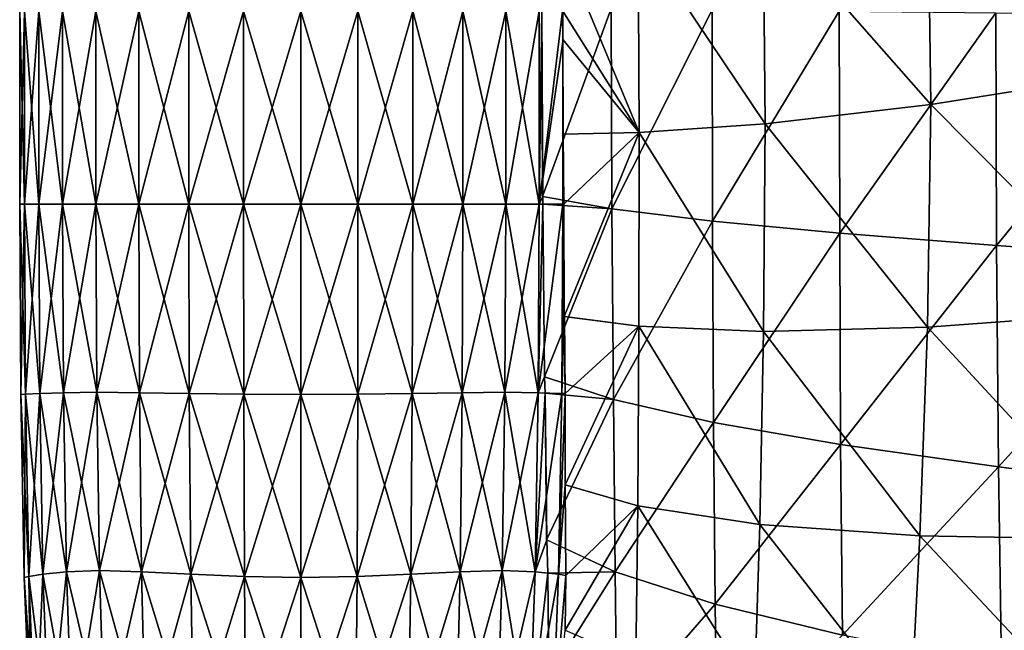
# Model space of a CAD drawing. Extents: x -0.96 to 0.96, y -0.57 to 2.63.
# Tile 4 of 148: x -0.96 to -0.76, y -0.03 to 0.09. Entities that reach past the tile are written whole.
import ezdxf

# ---------------------------------------------------------------- set-up
doc = ezdxf.new("R2010")
doc.units = 0
doc.layers.add('Brakiri_Cruiser_Main_Texture', color=7, linetype='CONTINUOUS')

msp = doc.modelspace()

# ---------------------------------------------------------------- linework, layer by layer
at = {"layer": 'Brakiri_Cruiser_Main_Texture'}
for points in [[(-0.734342, 0.08073, -0.582539), (-0.735254, 0.127302, -0.583678), (-0.776628, 0.117995, -0.588863)], [(-0.776036, 0.074079, -0.587798), (-0.776628, 0.117995, -0.588863), (-0.809022, 0.111618, -0.592422)], [(-0.734342, 0.08073, -0.582539), (-0.776628, 0.117995, -0.588863), (-0.776036, 0.074079, -0.587798)], [(-0.808605, 0.070297, -0.591411), (-0.809022, 0.111618, -0.592422), (-0.833615, 0.107563, -0.594319)], [(-0.776036, 0.074079, -0.587798), (-0.809022, 0.111618, -0.592422), (-0.808605, 0.070297, -0.591411)], [(-0.833398, 0.068601, -0.59337), (-0.833615, 0.107563, -0.594319), (-0.848549, 0.105174, -0.594529)], [(-0.808605, 0.070297, -0.591411), (-0.833615, 0.107563, -0.594319), (-0.833398, 0.068601, -0.59337)], [(-0.833398, 0.068601, -0.59337), (-0.848549, 0.105174, -0.594529), (-0.84847, 0.0925, -0.594199)], [(-0.954375, 0.054438, -0.5275), (-0.955312, 0.054438, -0.55), (-0.955312, 0.0925, -0.55)], [(-0.954375, 0.054438, -0.5275), (-0.955312, 0.0925, -0.55), (-0.954375, 0.0925, -0.5275)], [(-0.955312, 0.054438, -0.55), (-0.954375, 0.054438, -0.5725), (-0.954375, 0.0925, -0.5725)], [(-0.955312, 0.054438, -0.55), (-0.954375, 0.0925, -0.5725), (-0.955312, 0.0925, -0.55)], [(-0.951562, 0.054438, -0.505938), (-0.954375, 0.054438, -0.5275), (-0.954375, 0.0925, -0.5275)], [(-0.951562, 0.054438, -0.505938), (-0.954375, 0.0925, -0.5275), (-0.951562, 0.0925, -0.505938)], [(-0.954375, 0.054438, -0.5725), (-0.951562, 0.054438, -0.594063), (-0.951562, 0.0925, -0.594063)], [(-0.954375, 0.054438, -0.5725), (-0.951562, 0.0925, -0.594063), (-0.954375, 0.0925, -0.5725)], [(-0.946875, 0.054438, -0.48625), (-0.951562, 0.054438, -0.505938), (-0.951562, 0.0925, -0.505938)], [(-0.946875, 0.054438, -0.48625), (-0.951562, 0.0925, -0.505938), (-0.946875, 0.0925, -0.48625)], [(-0.951562, 0.054438, -0.594063), (-0.946875, 0.054438, -0.61375), (-0.946875, 0.0925, -0.61375)], [(-0.951562, 0.054438, -0.594063), (-0.946875, 0.0925, -0.61375), (-0.951562, 0.0925, -0.594063)], [(-0.940313, 0.054438, -0.469375), (-0.946875, 0.054438, -0.48625), (-0.946875, 0.0925, -0.48625)], [(-0.940313, 0.054438, -0.469375), (-0.946875, 0.0925, -0.48625), (-0.940312, 0.0925, -0.469375)], [(-0.946875, 0.054438, -0.61375), (-0.940313, 0.054438, -0.630625), (-0.940312, 0.0925, -0.630625)], [(-0.946875, 0.054438, -0.61375), (-0.940312, 0.0925, -0.630625), (-0.946875, 0.0925, -0.61375)], [(-0.931875, 0.054438, -0.45625), (-0.940313, 0.054438, -0.469375), (-0.940312, 0.0925, -0.469375)], [(-0.940313, 0.054438, -0.630625), (-0.931875, 0.054438, -0.64375), (-0.931875, 0.0925, -0.64375)], [(-0.940313, 0.054438, -0.630625), (-0.931875, 0.0925, -0.64375), (-0.940312, 0.0925, -0.630625)], [(-0.931875, 0.054438, -0.45625), (-0.940312, 0.0925, -0.469375), (-0.931875, 0.0925, -0.45625)], [(-0.922031, 0.054438, -0.446875), (-0.931875, 0.054438, -0.45625), (-0.931875, 0.0925, -0.45625)], [(-0.922031, 0.054438, -0.446875), (-0.931875, 0.0925, -0.45625), (-0.922031, 0.0925, -0.446875)], [(-0.931875, 0.054438, -0.64375), (-0.922031, 0.054438, -0.653125), (-0.922031, 0.0925, -0.653125)], [(-0.931875, 0.054438, -0.64375), (-0.922031, 0.0925, -0.653125), (-0.931875, 0.0925, -0.64375)], [(-0.91125, 0.054438, -0.44125), (-0.922031, 0.054438, -0.446875), (-0.922031, 0.0925, -0.446875)], [(-0.91125, 0.054438, -0.44125), (-0.922031, 0.0925, -0.446875), (-0.91125, 0.0925, -0.44125)], [(-0.922031, 0.054438, -0.653125), (-0.91125, 0.054438, -0.65875), (-0.91125, 0.0925, -0.65875)], [(-0.922031, 0.054438, -0.653125), (-0.91125, 0.0925, -0.65875), (-0.922031, 0.0925, -0.653125)], [(-0.9, 0.054438, -0.439375), (-0.91125, 0.054438, -0.44125), (-0.91125, 0.0925, -0.44125)], [(-0.9, 0.054438, -0.439375), (-0.91125, 0.0925, -0.44125), (-0.9, 0.0925, -0.439375)], [(-0.91125, 0.054438, -0.65875), (-0.9, 0.054438, -0.660625), (-0.9, 0.0925, -0.660625)], [(-0.91125, 0.054438, -0.65875), (-0.9, 0.0925, -0.660625), (-0.91125, 0.0925, -0.65875)], [(-0.88875, 0.054438, -0.44125), (-0.9, 0.054438, -0.439375), (-0.9, 0.0925, -0.439375)], [(-0.88875, 0.054438, -0.44125), (-0.9, 0.0925, -0.439375), (-0.88875, 0.0925, -0.44125)], [(-0.9, 0.054438, -0.660625), (-0.88875, 0.054438, -0.65875), (-0.88875, 0.0925, -0.65875)], [(-0.9, 0.054438, -0.660625), (-0.88875, 0.0925, -0.65875), (-0.9, 0.0925, -0.660625)], [(-0.877969, 0.054438, -0.446875), (-0.88875, 0.054438, -0.44125), (-0.88875, 0.0925, -0.44125)], [(-0.877969, 0.054438, -0.446875), (-0.88875, 0.0925, -0.44125), (-0.877969, 0.0925, -0.446875)], [(-0.88875, 0.054438, -0.65875), (-0.877969, 0.054438, -0.653125), (-0.877969, 0.0925, -0.653125)], [(-0.88875, 0.054438, -0.65875), (-0.877969, 0.0925, -0.653125), (-0.88875, 0.0925, -0.65875)], [(-0.868125, 0.054438, -0.45625), (-0.877969, 0.054438, -0.446875), (-0.877969, 0.0925, -0.446875)], [(-0.868125, 0.054438, -0.45625), (-0.877969, 0.0925, -0.446875), (-0.868125, 0.0925, -0.45625)], [(-0.877969, 0.054438, -0.653125), (-0.868125, 0.054438, -0.64375), (-0.868125, 0.0925, -0.64375)], [(-0.877969, 0.054438, -0.653125), (-0.868125, 0.0925, -0.64375), (-0.877969, 0.0925, -0.653125)], [(-0.859687, 0.054438, -0.469375), (-0.868125, 0.054438, -0.45625), (-0.868125, 0.0925, -0.45625)], [(-0.859687, 0.054438, -0.469375), (-0.868125, 0.0925, -0.45625), (-0.859687, 0.0925, -0.469375)], [(-0.868125, 0.054438, -0.64375), (-0.859687, 0.054438, -0.630625), (-0.859687, 0.0925, -0.630625)], [(-0.868125, 0.054438, -0.64375), (-0.859687, 0.0925, -0.630625), (-0.868125, 0.0925, -0.64375)], [(-0.859687, 0.054438, -0.630625), (-0.853125, 0.054438, -0.61375), (-0.853125, 0.0925, -0.61375)], [(-0.859687, 0.054438, -0.630625), (-0.853125, 0.0925, -0.61375), (-0.859687, 0.0925, -0.630625)], [(-0.853125, 0.054438, -0.48625), (-0.859687, 0.054438, -0.469375), (-0.859687, 0.0925, -0.469375)], [(-0.853125, 0.054438, -0.48625), (-0.859687, 0.0925, -0.469375), (-0.853125, 0.0925, -0.48625)], [(-0.853125, 0.054438, -0.48625), (-0.853125, 0.0925, -0.48625), (-0.852604, 0.0925, -0.488438)], [(-0.853125, 0.054438, -0.48625), (-0.852604, 0.0925, -0.488438), (-0.852406, 0.055948, -0.489272)], [(-0.853125, 0.054438, -0.61375), (-0.848437, 0.086478, -0.594063), (-0.848473, 0.0925, -0.594213)], [(-0.853125, 0.054438, -0.61375), (-0.848473, 0.0925, -0.594213), (-0.853125, 0.0925, -0.61375)], [(-0.838954, 0.092992, -0.483484), (-0.852412, 0.055949, -0.489274), (-0.852604, 0.0925, -0.488438)], [(-0.838954, 0.092992, -0.483484), (-0.838802, 0.053547, -0.484374), (-0.852412, 0.055949, -0.489274)], [(-0.833398, 0.068601, -0.59337), (-0.84847, 0.0925, -0.594199), (-0.848437, 0.086906, -0.594063)], [(-0.819065, 0.09274, -0.477758), (-0.838802, 0.053547, -0.484374), (-0.838954, 0.092992, -0.483484)], [(-0.819065, 0.09274, -0.477758), (-0.818989, 0.051113, -0.478701), (-0.838802, 0.053547, -0.484374)], [(-0.794043, 0.092475, -0.471537), (-0.818989, 0.051113, -0.478701), (-0.819065, 0.09274, -0.477758)], [(-0.794043, 0.092475, -0.471537), (-0.793956, 0.048765, -0.472514), (-0.818989, 0.051113, -0.478701)], [(-0.763232, 0.092167, -0.464488), (-0.793956, 0.048765, -0.472514), (-0.794043, 0.092475, -0.471537)], [(-0.763232, 0.092167, -0.464488), (-0.763086, 0.046338, -0.465494), (-0.793956, 0.048765, -0.472514)], [(-0.725977, 0.091786, -0.456284), (-0.763086, 0.046338, -0.465494), (-0.763232, 0.092167, -0.464488)], [(-0.725977, 0.091786, -0.456284), (-0.725635, 0.043667, -0.457294), (-0.763086, 0.046338, -0.465494)], [(-0.853125, 0.054438, -0.61375), (-0.848437, 0.054438, -0.594063), (-0.848437, 0.086478, -0.594063)], [(-0.833398, 0.068601, -0.59337), (-0.848437, 0.086906, -0.594063), (-0.848378, 0.068278, -0.593609)], [(-0.848437, 0.054438, -0.594063), (-0.848378, 0.068278, -0.593609), (-0.848437, 0.086478, -0.594063)], [(-0.735571, 0.033285, -0.579621), (-0.734342, 0.08073, -0.582539), (-0.776036, 0.074079, -0.587798)], [(-0.776698, 0.030245, -0.584889), (-0.776036, 0.074079, -0.587798), (-0.808605, 0.070297, -0.591411)], [(-0.735571, 0.033285, -0.579621), (-0.776036, 0.074079, -0.587798), (-0.776698, 0.030245, -0.584889)], [(-0.808949, 0.029415, -0.588548), (-0.808605, 0.070297, -0.591411), (-0.833398, 0.068601, -0.59337)], [(-0.776698, 0.030245, -0.584889), (-0.808605, 0.070297, -0.591411), (-0.808949, 0.029415, -0.588548)], [(-0.848437, 0.054438, -0.594063), (-0.848241, 0.054438, -0.592556), (-0.848378, 0.068278, -0.593609)], [(-0.833398, 0.068601, -0.59337), (-0.848368, 0.068278, -0.593609), (-0.848234, 0.054438, -0.592506)], [(-0.833398, 0.068601, -0.59337), (-0.848234, 0.054438, -0.592506), (-0.84816, 0.03236, -0.590879)], [(-0.833398, 0.068601, -0.59337), (-0.84816, 0.03236, -0.590879), (-0.833453, 0.030433, -0.590559)], [(-0.808949, 0.029415, -0.588548), (-0.833398, 0.068601, -0.59337), (-0.833453, 0.030433, -0.590559)], [(-0.954154, 0.017085, -0.527591), (-0.955078, 0.01697, -0.55), (-0.955312, 0.054438, -0.55)], [(-0.954154, 0.017085, -0.527591), (-0.955312, 0.054438, -0.55), (-0.954375, 0.054438, -0.5275)], [(-0.955078, 0.01697, -0.55), (-0.954375, 0.054438, -0.5725), (-0.955312, 0.054438, -0.55)], [(-0.955078, 0.01697, -0.55), (-0.954154, 0.017085, -0.572409), (-0.954375, 0.054438, -0.5725)], [(-0.951354, 0.017201, -0.50612), (-0.954154, 0.017085, -0.527591), (-0.954375, 0.054438, -0.5275)], [(-0.951354, 0.017201, -0.50612), (-0.954375, 0.054438, -0.5275), (-0.951562, 0.054438, -0.505938)], [(-0.954154, 0.017085, -0.572409), (-0.951562, 0.054438, -0.594063), (-0.954375, 0.054438, -0.5725)], [(-0.954154, 0.017085, -0.572409), (-0.951354, 0.017201, -0.59388), (-0.951562, 0.054438, -0.594063)], [(-0.94668, 0.017317, -0.486523), (-0.951354, 0.017201, -0.50612), (-0.951562, 0.054438, -0.505938)], [(-0.94668, 0.017317, -0.486523), (-0.951562, 0.054438, -0.505938), (-0.946875, 0.054438, -0.48625)], [(-0.951354, 0.017201, -0.59388), (-0.946875, 0.054438, -0.61375), (-0.951562, 0.054438, -0.594063)], [(-0.951354, 0.017201, -0.59388), (-0.94668, 0.017317, -0.613477), (-0.946875, 0.054438, -0.61375)], [(-0.94013, 0.017432, -0.46974), (-0.94668, 0.017317, -0.486523), (-0.946875, 0.054438, -0.48625)], [(-0.94013, 0.017432, -0.46974), (-0.946875, 0.054438, -0.48625), (-0.940313, 0.054438, -0.469375)], [(-0.94668, 0.017317, -0.613477), (-0.940313, 0.054438, -0.630625), (-0.946875, 0.054438, -0.61375)], [(-0.94668, 0.017317, -0.613477), (-0.94013, 0.017432, -0.63026), (-0.940313, 0.054438, -0.630625)], [(-0.931738, 0.017317, -0.456641), (-0.94013, 0.017432, -0.46974), (-0.940313, 0.054438, -0.469375)], [(-0.931738, 0.017317, -0.456641), (-0.940313, 0.054438, -0.469375), (-0.931875, 0.054438, -0.45625)], [(-0.94013, 0.017432, -0.63026), (-0.931875, 0.054438, -0.64375), (-0.940313, 0.054438, -0.630625)], [(-0.94013, 0.017432, -0.63026), (-0.931738, 0.017317, -0.643359), (-0.931875, 0.054438, -0.64375)], [(-0.92194, 0.017201, -0.447292), (-0.931738, 0.017317, -0.456641), (-0.931875, 0.054438, -0.45625)], [(-0.92194, 0.017201, -0.447292), (-0.931875, 0.054438, -0.45625), (-0.922031, 0.054438, -0.446875)], [(-0.931738, 0.017317, -0.643359), (-0.922031, 0.054438, -0.653125), (-0.931875, 0.054438, -0.64375)], [(-0.931738, 0.017317, -0.643359), (-0.92194, 0.017201, -0.652708), (-0.922031, 0.054438, -0.653125)], [(-0.911204, 0.017085, -0.441693), (-0.92194, 0.017201, -0.447292), (-0.922031, 0.054438, -0.446875)], [(-0.911204, 0.017085, -0.441693), (-0.922031, 0.054438, -0.446875), (-0.91125, 0.054438, -0.44125)], [(-0.92194, 0.017201, -0.652708), (-0.91125, 0.054438, -0.65875), (-0.922031, 0.054438, -0.653125)], [(-0.92194, 0.017201, -0.652708), (-0.911204, 0.017085, -0.658307), (-0.91125, 0.054438, -0.65875)], [(-0.9, 0.01697, -0.439844), (-0.911204, 0.017085, -0.441693), (-0.91125, 0.054438, -0.44125)], [(-0.9, 0.01697, -0.439844), (-0.91125, 0.054438, -0.44125), (-0.9, 0.054438, -0.439375)], [(-0.911204, 0.017085, -0.658307), (-0.9, 0.054438, -0.660625), (-0.91125, 0.054438, -0.65875)], [(-0.911204, 0.017085, -0.658307), (-0.9, 0.01697, -0.660156), (-0.9, 0.054438, -0.660625)], [(-0.888795, 0.017085, -0.441693), (-0.9, 0.01697, -0.439844), (-0.9, 0.054438, -0.439375)], [(-0.888795, 0.017085, -0.441693), (-0.9, 0.054438, -0.439375), (-0.88875, 0.054438, -0.44125)], [(-0.9, 0.01697, -0.660156), (-0.888795, 0.017085, -0.658307), (-0.88875, 0.054438, -0.65875)], [(-0.9, 0.01697, -0.660156), (-0.88875, 0.054438, -0.65875), (-0.9, 0.054438, -0.660625)], [(-0.87806, 0.017201, -0.447292), (-0.888795, 0.017085, -0.441693), (-0.88875, 0.054438, -0.44125)], [(-0.888795, 0.017085, -0.658307), (-0.87806, 0.017201, -0.652708), (-0.877969, 0.054438, -0.653125)], [(-0.888795, 0.017085, -0.658307), (-0.877969, 0.054438, -0.653125), (-0.88875, 0.054438, -0.65875)], [(-0.87806, 0.017201, -0.447292), (-0.88875, 0.054438, -0.44125), (-0.877969, 0.054438, -0.446875)], [(-0.868262, 0.017317, -0.456641), (-0.87806, 0.017201, -0.447292), (-0.877969, 0.054438, -0.446875)], [(-0.87806, 0.017201, -0.652708), (-0.868262, 0.017317, -0.643359), (-0.868125, 0.054438, -0.64375)], [(-0.87806, 0.017201, -0.652708), (-0.868125, 0.054438, -0.64375), (-0.877969, 0.054438, -0.653125)], [(-0.868262, 0.017317, -0.456641), (-0.877969, 0.054438, -0.446875), (-0.868125, 0.054438, -0.45625)], [(-0.85987, 0.017432, -0.46974), (-0.868262, 0.017317, -0.456641), (-0.868125, 0.054438, -0.45625)], [(-0.868262, 0.017317, -0.643359), (-0.85987, 0.017432, -0.63026), (-0.859687, 0.054438, -0.630625)], [(-0.868262, 0.017317, -0.643359), (-0.859687, 0.054438, -0.630625), (-0.868125, 0.054438, -0.64375)], [(-0.85987, 0.017432, -0.46974), (-0.868125, 0.054438, -0.45625), (-0.859687, 0.054438, -0.469375)], [(-0.85987, 0.017432, -0.63026), (-0.85332, 0.017317, -0.613477), (-0.853125, 0.054438, -0.61375)], [(-0.85987, 0.017432, -0.63026), (-0.853125, 0.054438, -0.61375), (-0.859687, 0.054438, -0.630625)], [(-0.85332, 0.017317, -0.486523), (-0.85987, 0.017432, -0.46974), (-0.859687, 0.054438, -0.469375)], [(-0.85332, 0.017317, -0.486523), (-0.859687, 0.054438, -0.469375), (-0.853125, 0.054438, -0.48625)], [(-0.85332, 0.017317, -0.613477), (-0.848646, 0.017201, -0.59388), (-0.848437, 0.054438, -0.594063)], [(-0.85332, 0.017317, -0.613477), (-0.848437, 0.054438, -0.594063), (-0.853125, 0.054438, -0.61375)], [(-0.85332, 0.017317, -0.486523), (-0.853125, 0.054438, -0.48625), (-0.85238, 0.054438, -0.489378)], [(-0.85332, 0.017317, -0.486523), (-0.85238, 0.054438, -0.489378), (-0.852018, 0.020463, -0.49189)], [(-0.853125, 0.054438, -0.48625), (-0.852406, 0.055948, -0.489272), (-0.85238, 0.054438, -0.489378)], [(-0.838802, 0.053547, -0.484374), (-0.85238, 0.054438, -0.489378), (-0.852406, 0.055948, -0.489272)], [(-0.838802, 0.053547, -0.484374), (-0.85203, 0.020468, -0.491895), (-0.85238, 0.054438, -0.489378)], [(-0.848646, 0.017201, -0.59388), (-0.84816, 0.03236, -0.590879), (-0.848241, 0.054438, -0.592556)], [(-0.848646, 0.017201, -0.59388), (-0.848241, 0.054438, -0.592556), (-0.848437, 0.054438, -0.594063)], [(-0.838802, 0.053547, -0.484374), (-0.838498, 0.015997, -0.487126), (-0.85203, 0.020468, -0.491895)], [(-0.818989, 0.051113, -0.478701), (-0.838498, 0.015997, -0.487126), (-0.838802, 0.053547, -0.484374)], [(-0.818989, 0.051113, -0.478701), (-0.818788, 0.011489, -0.481571), (-0.838498, 0.015997, -0.487126)], [(-0.793956, 0.048765, -0.472514), (-0.818788, 0.011489, -0.481571), (-0.818989, 0.051113, -0.478701)], [(-0.793956, 0.048765, -0.472514), (-0.793772, 0.007167, -0.475484), (-0.818788, 0.011489, -0.481571)], [(-0.763086, 0.046338, -0.465494), (-0.793772, 0.007167, -0.475484), (-0.793956, 0.048765, -0.472514)], [(-0.763086, 0.046338, -0.465494), (-0.762744, 0.002731, -0.46853), (-0.793772, 0.007167, -0.475484)], [(-0.725635, 0.043667, -0.457294), (-0.762744, 0.002731, -0.46853), (-0.763086, 0.046338, -0.465494)], [(-0.725635, 0.043667, -0.457294), (-0.725, -0.002119, -0.460371), (-0.762744, 0.002731, -0.46853)], [(-0.738021, -0.011542, -0.574796), (-0.735571, 0.033285, -0.579621), (-0.776698, 0.030245, -0.584889)], [(-0.848646, 0.017201, -0.59388), (-0.847982, 0.017174, -0.58879), (-0.84816, 0.03236, -0.590879)], [(-0.833453, 0.030433, -0.590559), (-0.848138, 0.032357, -0.590879), (-0.84797, 0.017173, -0.588698)], [(-0.833453, 0.030433, -0.590559), (-0.84797, 0.017173, -0.588698), (-0.84801, -0.000771, -0.58632)], [(-0.833453, 0.030433, -0.590559), (-0.84801, -0.000771, -0.58632), (-0.83371, -0.004923, -0.585873)], [(-0.8097, -0.008631, -0.583751), (-0.833453, 0.030433, -0.590559), (-0.83371, -0.004923, -0.585873)], [(-0.8097, -0.008631, -0.583751), (-0.808949, 0.029415, -0.588548), (-0.833453, 0.030433, -0.590559)], [(-0.778174, -0.010863, -0.580058), (-0.808949, 0.029415, -0.588548), (-0.8097, -0.008631, -0.583751)], [(-0.778174, -0.010863, -0.580058), (-0.776698, 0.030245, -0.584889), (-0.808949, 0.029415, -0.588548)], [(-0.738021, -0.011542, -0.574796), (-0.776698, 0.030245, -0.584889), (-0.778174, -0.010863, -0.580058)], [(-0.85332, 0.017317, -0.486523), (-0.852018, 0.020463, -0.49189), (-0.851939, 0.017282, -0.492315)], [(-0.838498, 0.015997, -0.487126), (-0.85194, 0.017283, -0.492308), (-0.852018, 0.020463, -0.49189)], [(-0.95349, -0.018846, -0.527865), (-0.955078, 0.01697, -0.55), (-0.954154, 0.017085, -0.527591)], [(-0.954401, -0.019077, -0.55), (-0.954154, 0.017085, -0.572409), (-0.955078, 0.01697, -0.55)], [(-0.95349, -0.018846, -0.527865), (-0.954401, -0.019077, -0.55), (-0.955078, 0.01697, -0.55)], [(-0.954401, -0.019077, -0.55), (-0.95349, -0.018846, -0.572135), (-0.954154, 0.017085, -0.572409)], [(-0.950729, -0.018383, -0.506667), (-0.954154, 0.017085, -0.527591), (-0.951354, 0.017201, -0.50612)], [(-0.95349, -0.018846, -0.572135), (-0.951354, 0.017201, -0.59388), (-0.954154, 0.017085, -0.572409)], [(-0.950729, -0.018383, -0.506667), (-0.95349, -0.018846, -0.527865), (-0.954154, 0.017085, -0.527591)], [(-0.95349, -0.018846, -0.572135), (-0.950729, -0.018383, -0.593333), (-0.951354, 0.017201, -0.59388)], [(-0.946094, -0.017921, -0.487344), (-0.951354, 0.017201, -0.50612), (-0.94668, 0.017317, -0.486523)], [(-0.950729, -0.018383, -0.593333), (-0.94668, 0.017317, -0.613477), (-0.951354, 0.017201, -0.59388)], [(-0.946094, -0.017921, -0.487344), (-0.950729, -0.018383, -0.506667), (-0.951354, 0.017201, -0.50612)], [(-0.950729, -0.018383, -0.593333), (-0.946094, -0.017921, -0.612656), (-0.94668, 0.017317, -0.613477)], [(-0.939616, -0.01769, -0.470768), (-0.94668, 0.017317, -0.486523), (-0.94013, 0.017432, -0.46974)], [(-0.946094, -0.017921, -0.612656), (-0.94013, 0.017432, -0.63026), (-0.94668, 0.017317, -0.613477)], [(-0.939616, -0.01769, -0.470768), (-0.946094, -0.017921, -0.487344), (-0.94668, 0.017317, -0.486523)], [(-0.946094, -0.017921, -0.612656), (-0.939616, -0.01769, -0.629232), (-0.94013, 0.017432, -0.63026)], [(-0.931328, -0.017921, -0.457812), (-0.939616, -0.01769, -0.470768), (-0.94013, 0.017432, -0.46974)], [(-0.931328, -0.017921, -0.457812), (-0.94013, 0.017432, -0.46974), (-0.931738, 0.017317, -0.456641)], [(-0.939616, -0.01769, -0.629232), (-0.931738, 0.017317, -0.643359), (-0.94013, 0.017432, -0.63026)], [(-0.939616, -0.01769, -0.629232), (-0.931328, -0.017921, -0.642187), (-0.931738, 0.017317, -0.643359)], [(-0.921667, -0.018383, -0.448542), (-0.931328, -0.017921, -0.457812), (-0.931738, 0.017317, -0.456641)], [(-0.921667, -0.018383, -0.448542), (-0.931738, 0.017317, -0.456641), (-0.92194, 0.017201, -0.447292)], [(-0.931328, -0.017921, -0.642187), (-0.92194, 0.017201, -0.652708), (-0.931738, 0.017317, -0.643359)], [(-0.931328, -0.017921, -0.642187), (-0.921667, -0.018383, -0.651458), (-0.92194, 0.017201, -0.652708)], [(-0.911068, -0.018846, -0.443021), (-0.921667, -0.018383, -0.448542), (-0.92194, 0.017201, -0.447292)], [(-0.911068, -0.018846, -0.443021), (-0.92194, 0.017201, -0.447292), (-0.911204, 0.017085, -0.441693)], [(-0.921667, -0.018383, -0.651458), (-0.911204, 0.017085, -0.658307), (-0.92194, 0.017201, -0.652708)], [(-0.921667, -0.018383, -0.651458), (-0.911068, -0.018846, -0.656979), (-0.911204, 0.017085, -0.658307)], [(-0.9, -0.019077, -0.441198), (-0.911068, -0.018846, -0.443021), (-0.911204, 0.017085, -0.441693)], [(-0.9, -0.019077, -0.441198), (-0.911204, 0.017085, -0.441693), (-0.9, 0.01697, -0.439844)], [(-0.911068, -0.018846, -0.656979), (-0.9, 0.01697, -0.660156), (-0.911204, 0.017085, -0.658307)], [(-0.911068, -0.018846, -0.656979), (-0.9, -0.019077, -0.658802), (-0.9, 0.01697, -0.660156)], [(-0.888932, -0.018846, -0.443021), (-0.9, 0.01697, -0.439844), (-0.888795, 0.017085, -0.441693)], [(-0.9, -0.019077, -0.658802), (-0.888932, -0.018846, -0.656979), (-0.888795, 0.017085, -0.658307)], [(-0.9, -0.019077, -0.658802), (-0.888795, 0.017085, -0.658307), (-0.9, 0.01697, -0.660156)], [(-0.888932, -0.018846, -0.443021), (-0.9, -0.019077, -0.441198), (-0.9, 0.01697, -0.439844)], [(-0.888932, -0.018846, -0.656979), (-0.878333, -0.018383, -0.651458), (-0.87806, 0.017201, -0.652708)], [(-0.888932, -0.018846, -0.656979), (-0.87806, 0.017201, -0.652708), (-0.888795, 0.017085, -0.658307)], [(-0.878333, -0.018383, -0.448542), (-0.888932, -0.018846, -0.443021), (-0.888795, 0.017085, -0.441693)], [(-0.878333, -0.018383, -0.448542), (-0.888795, 0.017085, -0.441693), (-0.87806, 0.017201, -0.447292)], [(-0.878333, -0.018383, -0.651458), (-0.868672, -0.017921, -0.642187), (-0.868262, 0.017317, -0.643359)], [(-0.878333, -0.018383, -0.651458), (-0.868262, 0.017317, -0.643359), (-0.87806, 0.017201, -0.652708)], [(-0.868672, -0.017921, -0.457812), (-0.878333, -0.018383, -0.448542), (-0.87806, 0.017201, -0.447292)], [(-0.868672, -0.017921, -0.457812), (-0.87806, 0.017201, -0.447292), (-0.868262, 0.017317, -0.456641)], [(-0.868672, -0.017921, -0.642187), (-0.860384, -0.01769, -0.629232), (-0.85987, 0.017432, -0.63026)], [(-0.868672, -0.017921, -0.642187), (-0.85987, 0.017432, -0.63026), (-0.868262, 0.017317, -0.643359)], [(-0.860384, -0.01769, -0.470768), (-0.868672, -0.017921, -0.457812), (-0.868262, 0.017317, -0.456641)], [(-0.860384, -0.01769, -0.470768), (-0.868262, 0.017317, -0.456641), (-0.85987, 0.017432, -0.46974)], [(-0.860384, -0.01769, -0.629232), (-0.85332, 0.017317, -0.613477), (-0.85987, 0.017432, -0.63026)], [(-0.853906, -0.017921, -0.487344), (-0.860384, -0.01769, -0.470768), (-0.85987, 0.017432, -0.46974)], [(-0.860384, -0.01769, -0.629232), (-0.853906, -0.017921, -0.612656), (-0.85332, 0.017317, -0.613477)], [(-0.853906, -0.017921, -0.487344), (-0.85987, 0.017432, -0.46974), (-0.85332, 0.017317, -0.486523)], [(-0.853906, -0.017921, -0.612656), (-0.848646, 0.017201, -0.59388), (-0.85332, 0.017317, -0.613477)], [(-0.853906, -0.017921, -0.487344), (-0.85332, 0.017317, -0.486523), (-0.851937, 0.017282, -0.492324)], [(-0.853906, -0.017921, -0.487344), (-0.851937, 0.017282, -0.492324), (-0.851607, -0.011608, -0.496327)], [(-0.853906, -0.017921, -0.612656), (-0.849271, -0.018383, -0.593333), (-0.848646, 0.017201, -0.59388)], [(-0.838498, 0.015997, -0.487126), (-0.851624, -0.0116, -0.496333), (-0.85194, 0.017283, -0.492308)], [(-0.838498, 0.015997, -0.487126), (-0.838146, -0.017943, -0.491774), (-0.851624, -0.0116, -0.496333)], [(-0.849271, -0.018383, -0.593333), (-0.847982, 0.017174, -0.58879), (-0.848646, 0.017201, -0.59388)], [(-0.849271, -0.018383, -0.593333), (-0.84801, -0.000771, -0.58632), (-0.847982, 0.017174, -0.58879)], [(-0.818788, 0.011489, -0.481571), (-0.838146, -0.017943, -0.491774), (-0.838498, 0.015997, -0.487126)], [(-0.818788, 0.011489, -0.481571), (-0.81849, -0.024295, -0.486416), (-0.838146, -0.017943, -0.491774)], [(-0.793772, 0.007167, -0.475484), (-0.81849, -0.024295, -0.486416), (-0.818788, 0.011489, -0.481571)], [(-0.793772, 0.007167, -0.475484), (-0.793392, -0.030379, -0.480456), (-0.81849, -0.024295, -0.486416)], [(-0.762744, 0.002731, -0.46853), (-0.793392, -0.030379, -0.480456), (-0.793772, 0.007167, -0.475484)], [(-0.762744, 0.002731, -0.46853), (-0.762109, -0.036612, -0.473593), (-0.793392, -0.030379, -0.480456)], [(-0.725, -0.002119, -0.460371), (-0.762109, -0.036612, -0.473593), (-0.762744, 0.002731, -0.46853)], [(-0.849271, -0.018383, -0.593333), (-0.847843, -0.018623, -0.582371), (-0.84801, -0.000771, -0.58632)], [(-0.83371, -0.004923, -0.585873), (-0.847985, -0.000779, -0.58632), (-0.847834, -0.018624, -0.5823)], [(-0.725, -0.002119, -0.460371), (-0.723926, -0.043426, -0.465516), (-0.762109, -0.036612, -0.473593)], [(-0.83371, -0.004923, -0.585873), (-0.847834, -0.018624, -0.5823), (-0.847973, -0.029448, -0.579968)], [(-0.83371, -0.004923, -0.585873), (-0.847973, -0.029448, -0.579968), (-0.834104, -0.035451, -0.579294)], [(-0.810707, -0.041577, -0.577008), (-0.83371, -0.004923, -0.585873), (-0.834104, -0.035451, -0.579294)], [(-0.810707, -0.041577, -0.577008), (-0.8097, -0.008631, -0.583751), (-0.83371, -0.004923, -0.585873)], [(-0.780024, -0.046597, -0.573229), (-0.8097, -0.008631, -0.583751), (-0.810707, -0.041577, -0.577008)], [(-0.780024, -0.046597, -0.573229), (-0.778174, -0.010863, -0.580058), (-0.8097, -0.008631, -0.583751)], [(-0.853906, -0.017921, -0.487344), (-0.851607, -0.011608, -0.496327), (-0.851401, -0.018171, -0.497785)], [(-0.838146, -0.017943, -0.491774), (-0.851404, -0.018171, -0.497776), (-0.851607, -0.011608, -0.496327)], [(-0.741032, -0.050559, -0.567946), (-0.778174, -0.010863, -0.580058), (-0.780024, -0.046597, -0.573229)], [(-0.741032, -0.050559, -0.567946), (-0.738021, -0.011542, -0.574796), (-0.778174, -0.010863, -0.580058)], [(-0.952187, -0.052415, -0.528412), (-0.954401, -0.019077, -0.55), (-0.95349, -0.018846, -0.527865)], [(-0.953073, -0.052878, -0.55), (-0.95349, -0.018846, -0.572135), (-0.954401, -0.019077, -0.55)], [(-0.952187, -0.052415, -0.528412), (-0.953073, -0.052878, -0.55), (-0.954401, -0.019077, -0.55)], [(-0.949479, -0.05149, -0.50776), (-0.95349, -0.018846, -0.527865), (-0.950729, -0.018383, -0.506667)], [(-0.952187, -0.052415, -0.571589), (-0.950729, -0.018383, -0.593333), (-0.95349, -0.018846, -0.572135)], [(-0.949479, -0.05149, -0.50776), (-0.952187, -0.052415, -0.528412), (-0.95349, -0.018846, -0.527865)], [(-0.953073, -0.052878, -0.55), (-0.952187, -0.052415, -0.571589), (-0.95349, -0.018846, -0.572135)], [(-0.952187, -0.052415, -0.571589), (-0.949479, -0.05149, -0.59224), (-0.950729, -0.018383, -0.593333)], [(-0.944954, -0.050565, -0.488919), (-0.950729, -0.018383, -0.506667), (-0.946094, -0.017921, -0.487344)], [(-0.949479, -0.05149, -0.59224), (-0.946094, -0.017921, -0.612656), (-0.950729, -0.018383, -0.593333)], [(-0.944954, -0.050565, -0.488919), (-0.949479, -0.05149, -0.50776), (-0.950729, -0.018383, -0.506667)], [(-0.949479, -0.05149, -0.59224), (-0.944954, -0.050565, -0.611081), (-0.946094, -0.017921, -0.612656)], [(-0.93862, -0.050102, -0.47276), (-0.946094, -0.017921, -0.487344), (-0.939616, -0.01769, -0.470768)], [(-0.944954, -0.050565, -0.611081), (-0.939616, -0.01769, -0.629232), (-0.946094, -0.017921, -0.612656)], [(-0.93862, -0.050102, -0.47276), (-0.944954, -0.050565, -0.488919), (-0.946094, -0.017921, -0.487344)], [(-0.944954, -0.050565, -0.611081), (-0.93862, -0.050102, -0.62724), (-0.939616, -0.01769, -0.629232)], [(-0.93054, -0.050565, -0.460091), (-0.93862, -0.050102, -0.47276), (-0.939616, -0.01769, -0.470768)], [(-0.93054, -0.050565, -0.460091), (-0.939616, -0.01769, -0.470768), (-0.931328, -0.017921, -0.457812)], [(-0.93862, -0.050102, -0.62724), (-0.931328, -0.017921, -0.642187), (-0.939616, -0.01769, -0.629232)], [(-0.93862, -0.050102, -0.62724), (-0.93054, -0.050565, -0.639909), (-0.931328, -0.017921, -0.642187)], [(-0.92112, -0.05149, -0.451042), (-0.93054, -0.050565, -0.460091), (-0.931328, -0.017921, -0.457812)], [(-0.92112, -0.05149, -0.451042), (-0.931328, -0.017921, -0.457812), (-0.921667, -0.018383, -0.448542)], [(-0.93054, -0.050565, -0.639909), (-0.921667, -0.018383, -0.651458), (-0.931328, -0.017921, -0.642187)], [(-0.93054, -0.050565, -0.639909), (-0.92112, -0.05149, -0.648958), (-0.921667, -0.018383, -0.651458)], [(-0.910794, -0.052415, -0.445625), (-0.92112, -0.05149, -0.451042), (-0.921667, -0.018383, -0.448542)], [(-0.910794, -0.052415, -0.445625), (-0.921667, -0.018383, -0.448542), (-0.911068, -0.018846, -0.443021)], [(-0.92112, -0.05149, -0.648958), (-0.911068, -0.018846, -0.656979), (-0.921667, -0.018383, -0.651458)], [(-0.92112, -0.05149, -0.648958), (-0.910794, -0.052415, -0.654375), (-0.911068, -0.018846, -0.656979)], [(-0.9, -0.052878, -0.443854), (-0.910794, -0.052415, -0.445625), (-0.911068, -0.018846, -0.443021)], [(-0.9, -0.052878, -0.443854), (-0.911068, -0.018846, -0.443021), (-0.9, -0.019077, -0.441198)], [(-0.910794, -0.052415, -0.654375), (-0.9, -0.019077, -0.658802), (-0.911068, -0.018846, -0.656979)], [(-0.910794, -0.052415, -0.654375), (-0.9, -0.052878, -0.656146), (-0.9, -0.019077, -0.658802)], [(-0.889206, -0.052415, -0.445625), (-0.9, -0.019077, -0.441198), (-0.888932, -0.018846, -0.443021)], [(-0.9, -0.052878, -0.656146), (-0.889206, -0.052415, -0.654375), (-0.888932, -0.018846, -0.656979)], [(-0.9, -0.052878, -0.656146), (-0.888932, -0.018846, -0.656979), (-0.9, -0.019077, -0.658802)], [(-0.889206, -0.052415, -0.445625), (-0.9, -0.052878, -0.443854), (-0.9, -0.019077, -0.441198)], [(-0.889206, -0.052415, -0.654375), (-0.87888, -0.05149, -0.648958), (-0.878333, -0.018383, -0.651458)], [(-0.889206, -0.052415, -0.654375), (-0.878333, -0.018383, -0.651458), (-0.888932, -0.018846, -0.656979)], [(-0.87888, -0.05149, -0.451042), (-0.889206, -0.052415, -0.445625), (-0.888932, -0.018846, -0.443021)], [(-0.87888, -0.05149, -0.451042), (-0.888932, -0.018846, -0.443021), (-0.878333, -0.018383, -0.448542)], [(-0.87888, -0.05149, -0.648958), (-0.86946, -0.050565, -0.639909), (-0.868672, -0.017921, -0.642187)], [(-0.87888, -0.05149, -0.648958), (-0.868672, -0.017921, -0.642187), (-0.878333, -0.018383, -0.651458)], [(-0.86946, -0.050565, -0.460091), (-0.87888, -0.05149, -0.451042), (-0.878333, -0.018383, -0.448542)], [(-0.86946, -0.050565, -0.460091), (-0.878333, -0.018383, -0.448542), (-0.868672, -0.017921, -0.457812)], [(-0.86946, -0.050565, -0.639909), (-0.86138, -0.050102, -0.62724), (-0.860384, -0.01769, -0.629232)], [(-0.86946, -0.050565, -0.639909), (-0.860384, -0.01769, -0.629232), (-0.868672, -0.017921, -0.642187)], [(-0.86138, -0.050102, -0.47276), (-0.86946, -0.050565, -0.460091), (-0.868672, -0.017921, -0.457812)], [(-0.86138, -0.050102, -0.47276), (-0.868672, -0.017921, -0.457812), (-0.860384, -0.01769, -0.470768)], [(-0.86138, -0.050102, -0.62724), (-0.853906, -0.017921, -0.612656), (-0.860384, -0.01769, -0.629232)], [(-0.855046, -0.050565, -0.488919), (-0.86138, -0.050102, -0.47276), (-0.860384, -0.01769, -0.470768)], [(-0.86138, -0.050102, -0.62724), (-0.855046, -0.050565, -0.611081), (-0.853906, -0.017921, -0.612656)], [(-0.855046, -0.050565, -0.488919), (-0.860384, -0.01769, -0.470768), (-0.853906, -0.017921, -0.487344)], [(-0.855046, -0.050565, -0.611081), (-0.849271, -0.018383, -0.593333), (-0.853906, -0.017921, -0.612656)], [(-0.855046, -0.050565, -0.488919), (-0.853906, -0.017921, -0.487344), (-0.8514, -0.018171, -0.497791)], [(-0.855046, -0.050565, -0.488919), (-0.8514, -0.018171, -0.497791), (-0.851199, -0.038752, -0.502558)], [(-0.855046, -0.050565, -0.611081), (-0.850521, -0.05149, -0.59224), (-0.849271, -0.018383, -0.593333)], [(-0.838146, -0.017943, -0.491774), (-0.851205, -0.038749, -0.50256), (-0.851404, -0.018171, -0.497776)], [(-0.838146, -0.017943, -0.491774), (-0.837847, -0.046555, -0.498353), (-0.851205, -0.038749, -0.50256)], [(-0.850521, -0.05149, -0.59224), (-0.847843, -0.018623, -0.582371), (-0.849271, -0.018383, -0.593333)], [(-0.850521, -0.05149, -0.59224), (-0.847959, -0.029454, -0.579967), (-0.847843, -0.018623, -0.582371)], [(-0.81849, -0.024295, -0.486416), (-0.837847, -0.046555, -0.498353), (-0.838146, -0.017943, -0.491774)], [(-0.81849, -0.024295, -0.486416), (-0.818072, -0.054421, -0.49323), (-0.837847, -0.046555, -0.498353)], [(-0.793392, -0.030379, -0.480456), (-0.818072, -0.054421, -0.49323), (-0.81849, -0.024295, -0.486416)]]:
    msp.add_3dface(points, dxfattribs=at)

doc.saveas('drawing.dxf')
